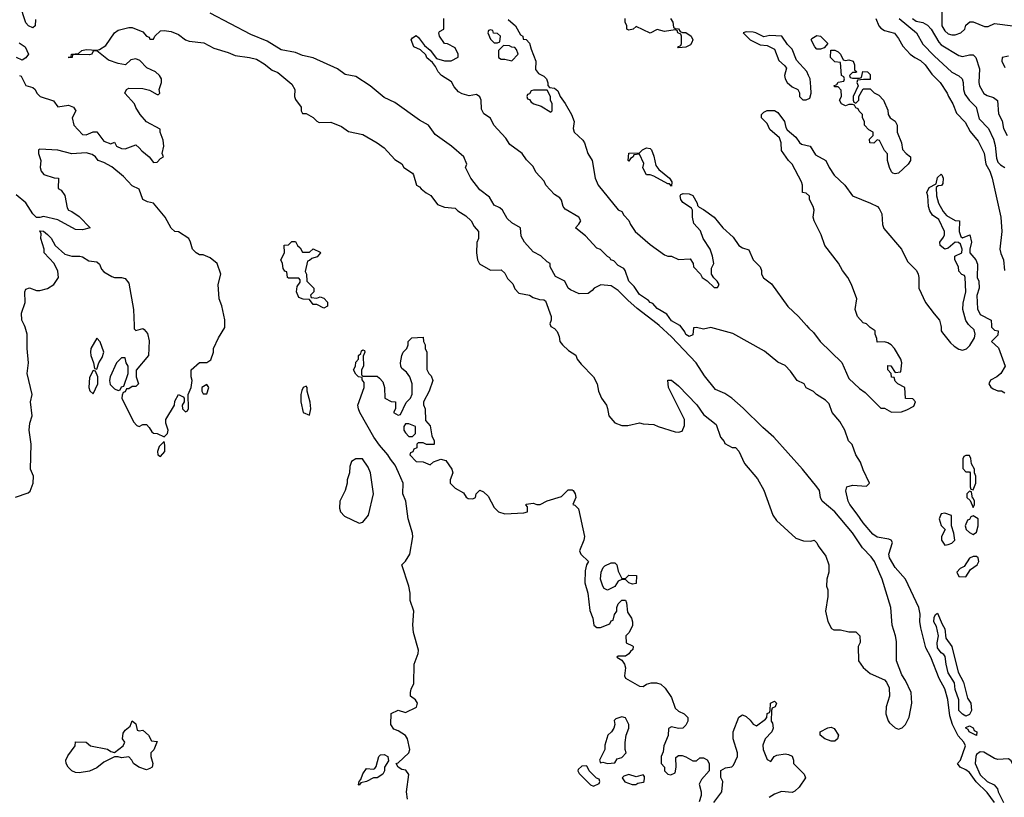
# Model space of a CAD drawing. Header units: inches. Extents: x 2601682 to 2755810, y 449311 to 584050.
# Tile 153 of 256: x 2621696 to 2627246, y 497340 to 501724. Entities that reach past the tile are written whole.
import ezdxf

# ---------------------------------------------------------------- set-up
doc = ezdxf.new("R2010")
doc.units = ezdxf.units.IN
doc.header["$MEASUREMENT"] = 0
doc.layers.add('C6429', color=7, linetype='Continuous')
doc.layers.add('C6520', color=7, linetype='Continuous')

msp = doc.modelspace()

# ---------------------------------------------------------------- linework, layer by layer
at = {"layer": 'C6429', "color": 2}
for points, elevation in [([(2621671.6, 499031.6), (2621743.1, 499056.9), (2621754, 499066), (2621772.3, 499110), (2621772.7, 499150), (2621757.2, 499190), (2621760.9, 499330), (2621749.3, 499410), (2621752.7, 499450), (2621766, 499490), (2621756, 499570), (2621766.6, 499610), (2621738, 499730), (2621744.5, 499790), (2621737, 499870), (2621738.4, 499950), (2621727, 499990), (2621722.1, 500000)], 10), ([(2622340.4, 500000), (2622341, 499981), (2622350, 499972), (2622390, 499982.8), (2622398, 499978), (2622415.2, 499955.2), (2622426, 499914), (2622421, 499830), (2622352.7, 499747.3), (2622351.3, 499710), (2622364.7, 499670), (2622350, 499655.3), (2622330, 499655.3), (2622310, 499642), (2622298, 499642), (2622290, 499626), (2622278, 499622), (2622272.7, 499607.3), (2622272, 499590), (2622336.8, 499456.8), (2622355.3, 499435.3), (2622370, 499431), (2622390, 499441), (2622410, 499442), (2622425.4, 499425.4), (2622439.6, 499399.6), (2622450, 499392), (2622470, 499391.3), (2622510, 499372), (2622528, 499390), (2622533.2, 499410), (2622519, 499450), (2622519, 499470), (2622568.7, 499550), (2622570, 499574), (2622590, 499611.3), (2622618, 499598), (2622622, 499590), (2622622, 499570), (2622612, 499550), (2622614, 499530), (2622630, 499514), (2622642, 499518), (2622647.3, 499532.7), (2622646, 499610), (2622662, 499650), (2622668, 499690), (2622662, 499710), (2622662, 499750), (2622709.1, 499790.9), (2622750, 499791.3), (2622773.6, 499806.4), (2622788.7, 499850), (2622789, 499870), (2622816, 499930), (2622852.3, 499987.7), (2622852.3, 500000)], 10), ([(2624688, 500000), (2624690, 499994), (2624710, 499982), (2624725.4, 499965.4), (2624736.9, 499936.9), (2624741, 499910), (2624756, 499890), (2624790, 499858), (2624830, 499832), (2624838, 499810), (2624861.4, 499781.4), (2624930.8, 499710.8), (2624950.6, 499670.6), (2624958.8, 499630), (2624974.8, 499590), (2625002.8, 499550), (2625010, 499532), (2625016, 499490), (2625050.7, 499450.7), (2625090, 499436), (2625123.1, 499436.9), (2625190, 499451), (2625210, 499444.7), (2625270, 499442), (2625294, 499430), (2625390, 499401), (2625410, 499398), (2625430, 499404.7), (2625443.2, 499436.8), (2625443.7, 499470), (2625354, 499650), (2625348.4, 499691.6), (2625370, 499691), (2625410, 499658.8), (2625512.3, 499552.3), (2625550, 499498.8), (2625622, 499442), (2625646, 499370), (2625666, 499346), (2625670, 499334), (2625712.7, 499312.7), (2625730, 499312), (2625750, 499292), (2625782, 499222), (2625854.6, 499134.6), (2625890, 499071.3), (2625942, 498930), (2625961.3, 498901.3), (2626070, 498801), (2626114.6, 498785.4), (2626155.3, 498784.7), (2626174, 498790), (2626190, 498774), (2626196.9, 498756.9), (2626239.8, 498699.8), (2626256, 498650), (2626256, 498610), (2626246, 498570), (2626244.7, 498530), (2626251.1, 498508.9), (2626251.1, 498471.1), (2626238.8, 498390), (2626250.9, 498330.9), (2626271.6, 498291.6), (2626284.7, 498284.7), (2626323.6, 498283.6), (2626370, 498272), (2626410, 498272), (2626432, 498250), (2626432.7, 498212.7), (2626422, 498190), (2626424.7, 498110), (2626450.9, 498070.9), (2626490, 498038), (2626570, 498002), (2626582, 497990), (2626596.9, 497956.9), (2626598, 497910), (2626581, 497850), (2626578, 497810), (2626590.9, 497770.9), (2626599.8, 497759.8), (2626630, 497731.3), (2626650, 497724.7), (2626670, 497732), (2626689.1, 497750.9), (2626710, 497792), (2626725.2, 497870), (2626721.2, 497930), (2626690, 497998), (2626668, 498030), (2626639, 498110), (2626638.6, 498218.6), (2626633.2, 498250), (2626613.2, 498310), (2626606, 498410), (2626558, 498570), (2626515.1, 498670), (2626496.1, 498696.1), (2626446, 498746), (2626391.2, 498831.2), (2626290, 498949.2), (2626219, 499010), (2626209.3, 499030), (2626204.5, 499070), (2626189.6, 499090), (2626109.4, 499190), (2625946.6, 499370), (2625884.7, 499424.7), (2625774.6, 499534.6), (2625710, 499589.4), (2625670, 499617), (2625618.6, 499638.6), (2625556.1, 499716.1), (2625509.6, 499790), (2625370, 499935.6), (2625300.3, 500000)], 10), ([(2627191, 497310), (2627150, 497367.6), (2627086.9, 497426.9), (2627050, 497479.6), (2627030, 497495.1), (2626998, 497510), (2626982, 497530), (2626999, 497550), (2627026.6, 497630), (2627018.4, 497650), (2626985.9, 497685.9), (2626954, 497750), (2626938.5, 497798.5), (2626928.1, 497891.9), (2626911.6, 497951.6), (2626878.7, 498010), (2626831.3, 498130), (2626803, 498183), (2626775.1, 498295.1), (2626769.5, 498330.5), (2626771.7, 498371.7), (2626763.7, 498410), (2626689.5, 498569.5), (2626630, 498636), (2626598, 498690), (2626596, 498710), (2626616, 498776), (2626608.7, 498790), (2626595.9, 498795.9), (2626530, 498807.3), (2626504.2, 498824.2), (2626450, 498886.6), (2626417.1, 498937.1), (2626374.5, 498990), (2626365.1, 499010), (2626353.2, 499066.8), (2626358, 499090), (2626390, 499098.8), (2626470, 499094), (2626486, 499110), (2626450, 499186), (2626435.3, 499230), (2626409, 499270), (2626389, 499329), (2626368.7, 499350), (2626348, 499410), (2626318.6, 499458.6), (2626275.3, 499510), (2626258, 499558), (2626238.6, 499578.6), (2626188, 499610), (2626170, 499628), (2626128.7, 499648.7), (2626118, 499670), (2626078, 499690), (2626041.5, 499741.5), (2626010, 499774), (2625970, 499794), (2625894.5, 499854.5), (2625715.1, 499955.1), (2625591.1, 499988.9), (2625550, 499979), (2625510, 499988), (2625494, 499986), (2625490, 499948), (2625470, 499938), (2625450, 499949), (2625444.7, 499964.7), (2625419, 499999), (2625417.1, 500000)], 6), ([(2626130.3, 500000), (2626144.1, 499984.1), (2626170, 499961), (2626208.7, 499908.7), (2626330.4, 499790.4), (2626370, 499701), (2626430, 499644.7), (2626462, 499622), (2626550, 499534), (2626570, 499534), (2626610, 499512), (2626667.3, 499512.7), (2626696.4, 499523.6), (2626735.3, 499544.7), (2626746, 499570), (2626730, 499586), (2626688.9, 499588.9), (2626686, 499650), (2626646, 499670), (2626630, 499686), (2626626, 499706), (2626610, 499708), (2626608, 499730), (2626588.7, 499750), (2626590, 499774), (2626607.3, 499772.7), (2626630, 499734), (2626662, 499738), (2626668, 499790), (2626662, 499810), (2626628, 499870), (2626608, 499890), (2626590, 499902), (2626570, 499908), (2626530, 499906), (2626527.3, 499927.3), (2626518, 499950), (2626518, 499970), (2626490, 499988), (2626478.4, 500000)], 6), ([(2626888.4, 500000), (2626890.8, 499990), (2626891, 499970), (2626898, 499958), (2626942, 499902), (2626963.4, 499883.4), (2626990, 499866), (2627010, 499861), (2627032.7, 499867.3), (2627052.7, 499887.3), (2627079, 499930), (2627081.2, 499950), (2627076, 499976), (2627050, 500000)], 6), ([(2627173.5, 500000), (2627174, 499990), (2627190, 499974), (2627211.3, 499970), (2627210, 499946), (2627174, 499910), (2627214, 499874), (2627250.8, 499770), (2627226, 499730), (2627204.7, 499710), (2627168, 499692), (2627158.8, 499670), (2627170, 499651.3), (2627183, 499643), (2627210, 499630.8), (2627230, 499630.8), (2627250, 499621)], 6), ([(2623882, 497330), (2623877, 497370), (2623888.9, 497468.9), (2623872.3, 497492.3), (2623850, 497497.2), (2623828.7, 497510), (2623818, 497530), (2623830, 497534.8), (2623889.2, 497590), (2623894, 497610), (2623881.2, 497670), (2623870, 497688.7), (2623830, 497715.3), (2623804.7, 497724.7), (2623788.7, 497750), (2623790, 497812), (2623830, 497831.3), (2623870, 497818), (2623932.5, 497847.5), (2623938, 497870), (2623926, 497890), (2623898, 497910), (2623898, 497930), (2623902, 497950), (2623918, 497982), (2623919, 498090), (2623941.2, 498150), (2623944, 498170), (2623916, 498270), (2623912.3, 498312.3), (2623918, 498390), (2623896, 498450), (2623896, 498490), (2623889.4, 498530), (2623849, 498650), (2623870, 498671.3), (2623894.5, 498710), (2623911.2, 498808.8), (2623909.6, 498830), (2623885.1, 498910), (2623872.7, 499010), (2623856, 499050), (2623857, 499110), (2623831.7, 499171.7), (2623811.8, 499211.8), (2623785.4, 499245.4), (2623771.5, 499271.5), (2623724.4, 499324.4), (2623692.3, 499370), (2623612.7, 499510), (2623606, 499530), (2623602.7, 499550), (2623638, 499650), (2623638, 499678), (2623626, 499694), (2623626, 499706), (2623606, 499710), (2623590, 499726), (2623578, 499750), (2623588, 499770), (2623590, 499794), (2623606, 499810), (2623606, 499830), (2623618, 499842), (2623623.1, 499856.9), (2623630, 499862), (2623639.6, 499859.6), (2623642, 499850), (2623632.7, 499827.3), (2623634, 499770), (2623622, 499750), (2623622, 499722), (2623630, 499714), (2623710, 499714), (2623723.6, 499703.6), (2623742, 499682), (2623752, 499650), (2623754, 499590), (2623790, 499572), (2623814, 499570), (2623814, 499530), (2623802, 499510), (2623830, 499494), (2623842, 499498), (2623874.6, 499565.4), (2623898, 499590), (2623907.3, 499612.7), (2623908.7, 499670), (2623895.3, 499710), (2623876.5, 499736.5), (2623850, 499758), (2623844, 499770), (2623842, 499790), (2623848.9, 499831.1), (2623858, 499850), (2623878, 499870), (2623886, 499890), (2623886, 499910), (2623906, 499930), (2623970, 499934), (2623972, 499910), (2623982, 499890), (2623982, 499870), (2623991.3, 499850), (2623991.6, 499751.6), (2624002, 499730), (2624015.3, 499715.3), (2624024.7, 499690), (2624004.7, 499630), (2623972, 499570), (2623972.7, 499552.7), (2623982, 499530), (2623983.6, 499463.6), (2624010, 499434), (2624018, 499378), (2624032, 499350), (2624031.6, 499331.6), (2624030, 499328.7), (2623988.7, 499328.7), (2623970, 499338), (2623942, 499338), (2623934, 499330), (2623934, 499310), (2623918, 499302), (2623912.7, 499287.3), (2623898, 499282), (2623894, 499270), (2623930, 499234), (2623970, 499232), (2624010, 499214), (2624028.4, 499231.6), (2624070, 499246), (2624098, 499238), (2624131.3, 499190), (2624138, 499170), (2624122, 499130), (2624122, 499110), (2624150, 499082), (2624196.9, 499056.9), (2624211.6, 499031.6), (2624223.6, 499023.6), (2624250, 499022), (2624266, 499030), (2624268.4, 499051.6), (2624290, 499072), (2624310, 499062), (2624336.9, 499036.9), (2624370, 498974), (2624394, 498950), (2624430, 498938), (2624537.2, 498942.8), (2624558, 498950), (2624558, 498978), (2624548.7, 498988.7), (2624550, 498992), (2624590, 498998), (2624610, 498991.3), (2624630, 498991.3), (2624670, 499011.3), (2624750, 499036), (2624787, 499073), (2624810, 499074), (2624814.8, 499070), (2624826.8, 499050), (2624830.8, 499029.2), (2624814, 498990), (2624826, 498986), (2624846, 498966), (2624879.1, 498810), (2624876.3, 498790), (2624851, 498730), (2624858, 498710), (2624902, 498670), (2624891.3, 498650), (2624883.5, 498616.5), (2624880.5, 498550), (2624898.8, 498490), (2624910, 498394), (2624926, 498350), (2624932, 498310), (2624950, 498298), (2624970, 498298), (2625022, 498318), (2625030, 498334), (2625042, 498338), (2625048, 498370), (2625062, 498390), (2625062, 498410), (2625069, 498431), (2625090, 498451.3), (2625111.3, 498451.3), (2625116.9, 498436.9), (2625122.8, 498382.8), (2625144.7, 498350), (2625150.8, 498330), (2625150.7, 498309.3), (2625131, 498269), (2625112, 498250), (2625114, 498210), (2625150, 498194), (2625154, 498190), (2625152.7, 498172.7), (2625138, 498162), (2625130, 498148.7), (2625110, 498135.3), (2625070, 498135.3), (2625062, 498130), (2625090, 498114), (2625104.7, 498090), (2625111, 498070), (2625104.7, 498024.7), (2625111.1, 498011.1), (2625190, 497966), (2625210, 497964.7), (2625230, 497978), (2625254.6, 497985.4), (2625285.4, 497985.4), (2625310, 497978), (2625334.8, 497954.8), (2625370, 497902), (2625390, 497842), (2625410, 497824.7), (2625442, 497810), (2625462, 497790), (2625462, 497770), (2625450, 497746), (2625434, 497730), (2625410, 497728), (2625370, 497738), (2625352.7, 497727.3), (2625351.1, 497688.9), (2625326, 497630), (2625323.6, 497596.4), (2625312, 497570), (2625312, 497530), (2625330.7, 497510.7), (2625331, 497490), (2625350, 497471), (2625366, 497466), (2625390, 497478), (2625397, 497510), (2625395.3, 497564.7), (2625410, 497576), (2625430, 497574.8), (2625450, 497567.3), (2625490, 497544.7), (2625510, 497544.7), (2625530, 497562), (2625550, 497562), (2625570.7, 497550.7), (2625582, 497530), (2625582, 497490), (2625539.6, 497440.4), (2625526, 497414), (2625538, 497370), (2625538, 497350), (2625526.4, 497313.6)], 6), ([(2625609.1, 497310.9), (2625653.2, 497370), (2625659, 497430), (2625649, 497451), (2625649, 497491), (2625673.6, 497506.4), (2625710, 497511.3), (2625719.3, 497520.7), (2625742, 497570), (2625742, 497590), (2625718, 497670), (2625718, 497710), (2625750, 497791.3), (2625770, 497804.7), (2625790, 497796), (2625814.4, 497774.4), (2625830, 497752), (2625850, 497742), (2625900.4, 497779.6), (2625908, 497790), (2625908.4, 497811.6), (2625922, 497818), (2625926, 497830), (2625928, 497870), (2625950, 497882), (2625962, 497870), (2625954, 497850), (2625938, 497842), (2625934, 497830), (2625932, 497770), (2625938.8, 497758.8), (2625942.8, 497730), (2625936, 497710), (2625898, 497670), (2625885.4, 497634.6), (2625886, 497610), (2625910, 497554), (2625930, 497542), (2625948, 497570), (2625963.1, 497576.9), (2626010, 497584.7), (2626030, 497582), (2626050, 497572), (2626058, 497550), (2626058, 497530), (2626118, 497470), (2626124.7, 497450), (2626090, 497398), (2626065.4, 497374.6), (2626050, 497368), (2625990, 497373.2), (2625950, 497357.2), (2625921.1, 497338.9)], 6), ([(2627353, 497330), (2627354.9, 497370), (2627363.8, 497390), (2627366, 497410), (2627363.8, 497430), (2627302, 497510), (2627284.9, 497544.9), (2627270, 497556), (2627210, 497553.4), (2627190, 497559.1), (2627130, 497594.9), (2627110, 497597.1), (2627090, 497580.7), (2627084.7, 497570), (2627081.3, 497530), (2627110, 497467.3), (2627149.5, 497430), (2627189.7, 497409.7), (2627208, 497388), (2627212.3, 497370), (2627241.1, 497310)], 2)]:
    msp.add_lwpolyline(points, dxfattribs=dict(at, elevation=elevation))
for points, elevation in [([(2622130, 499928), (2622096, 499870), (2622094.8, 499850), (2622096, 499830), (2622112, 499790), (2622118, 499758), (2622130, 499754), (2622142, 499790), (2622160.2, 499819.8), (2622169, 499850), (2622150, 499908)], 10), ([(2622290, 499818), (2622270, 499818), (2622242, 499790), (2622204.7, 499710), (2622202, 499690), (2622206.4, 499666.4), (2622230, 499642), (2622250, 499634), (2622262, 499638), (2622270, 499654), (2622282, 499658), (2622308, 499730), (2622308, 499770), (2622295.3, 499790)], 10), ([(2622110, 499746), (2622090, 499706), (2622086, 499650), (2622091.6, 499631.6), (2622110, 499614), (2622135.3, 499670), (2622135.3, 499710), (2622122, 499742)], 10), ([(2622750, 499668), (2622722, 499650), (2622722, 499630), (2622730, 499614), (2622750, 499614), (2622762, 499650)], 10), ([(2623310, 499658), (2623294, 499650), (2623286, 499634), (2623281, 499610), (2623281, 499570), (2623294, 499510), (2623330, 499494), (2623337.2, 499530), (2623332.7, 499567.3), (2623315.3, 499630), (2623315.3, 499650)], 10), ([(2623890, 499446), (2623870, 499446), (2623862, 499430), (2623862, 499410), (2623870, 499394), (2623890, 499374), (2623910, 499374), (2623926, 499390), (2623926, 499430)], 6), ([(2622510, 499346), (2622482, 499318), (2622472, 499290), (2622474, 499270), (2622490, 499262), (2622514, 499290), (2622514.6, 499325.4)], 10), ([(2623590, 499248.7), (2623566.8, 499233.2), (2623556, 499204), (2623554.8, 499170), (2623541, 499130), (2623541, 499110), (2623531, 499070), (2623501, 499010), (2623498, 498970), (2623504.7, 498950), (2623525.8, 498925.8), (2623610, 498884.7), (2623630, 498892), (2623662, 498930), (2623689.2, 499050), (2623672.7, 499170), (2623660.2, 499200.2), (2623628, 499248)], 10), ([(2627050, 499266), (2627030, 499266), (2627018, 499262), (2627012.7, 499247.3), (2627012.7, 499192.7), (2627030, 499174), (2627050, 499174), (2627054, 499170), (2627054, 499090), (2627058, 499078), (2627070, 499074), (2627086, 499110), (2627086, 499150), (2627078, 499170), (2627078, 499190), (2627060.4, 499220.4), (2627058, 499250)], 6), ([(2627050, 499066), (2627034, 499050), (2627034, 499030), (2627054, 499014), (2627070, 498974), (2627078, 498990), (2627078, 499010), (2627070, 499026), (2627066, 499026), (2627062, 499062)], 6), ([(2626910, 498942), (2626890, 498938), (2626878.8, 498910), (2626890, 498872), (2626912, 498850), (2626892, 498810), (2626891.3, 498790), (2626910, 498762), (2626930, 498764.7), (2626950, 498772), (2626968, 498790), (2626962, 498830), (2626948, 498870), (2626948, 498928)], 6), ([(2627070, 498926), (2627058, 498922), (2627050, 498906), (2627038, 498902), (2627024.7, 498870), (2627032, 498850), (2627050, 498832), (2627070, 498822), (2627090, 498834), (2627098, 498870), (2627098, 498910)], 6), ([(2627090, 498698), (2627070, 498698), (2627050, 498688), (2627019.1, 498640.9), (2626998, 498630), (2626978, 498610), (2626990, 498584.7), (2627030, 498582), (2627056.4, 498623.6), (2627094, 498650), (2627102, 498670), (2627098, 498690)], 6), ([(2625090, 498574), (2625110, 498574), (2625130, 498592), (2625172, 498590), (2625170, 498546), (2625150, 498542), (2625129.1, 498549.1), (2625110, 498568), (2625090, 498568), (2625070, 498558), (2625050, 498528.7), (2625010, 498508), (2624990, 498518), (2624982, 498530), (2624969.3, 498569.3), (2624974, 498610), (2624984, 498636), (2624994.6, 498645.4), (2625030, 498662), (2625050, 498662), (2625062, 498650), (2625070, 498614)], 6), ([(2627030, 497798), (2627010, 497808), (2626990, 497829), (2626989.3, 497890), (2626970, 497948), (2626965.1, 497985.1), (2626930, 498042), (2626918, 498090), (2626913.6, 498133.6), (2626905.6, 498145.6), (2626890, 498154), (2626870, 498182), (2626867.3, 498210), (2626875.3, 498250), (2626863.1, 498303.1), (2626849.4, 498330), (2626850, 498354), (2626858, 498370), (2626870, 498378), (2626895.3, 498315.3), (2626910.7, 498290), (2626916.9, 498236.9), (2626950.7, 498190), (2626985.5, 498045.5), (2627016.3, 497990), (2627038, 497898), (2627058, 497870), (2627062, 497830), (2627050, 497806)], 2), ([(2625090, 497794), (2625056.9, 497783.1), (2625046.4, 497773.6), (2625051, 497750), (2625044.7, 497730), (2625032, 497710), (2625011.3, 497690), (2624994, 497634), (2624994, 497610), (2624964.7, 497550), (2624970, 497534), (2624982, 497538), (2625010, 497531.3), (2625050, 497534), (2625064, 497556), (2625090, 497564.7), (2625115.3, 497590), (2625108, 497610), (2625108.4, 497648.4), (2625114, 497690), (2625129, 497730), (2625129, 497750), (2625110, 497788)], 6), ([(2622370, 497714), (2622390, 497718), (2622422, 497690), (2622438, 497658), (2622470, 497654), (2622451.6, 497608.4), (2622434, 497590), (2622434, 497570), (2622446, 497530), (2622442, 497510), (2622430, 497502), (2622410, 497495.3), (2622368, 497510), (2622338, 497530), (2622328, 497550), (2622310, 497568), (2622270, 497562), (2622250, 497569), (2622230, 497569), (2622170, 497539), (2622130, 497506), (2622090, 497486.6), (2622030, 497477.2), (2622010, 497479), (2621990, 497488.7), (2621968, 497510), (2621958, 497530), (2621955.3, 497550), (2621966.3, 497573.7), (2622008.7, 497630), (2622010, 497652), (2622070, 497651.3), (2622094, 497630), (2622190, 497611), (2622210, 497598), (2622230, 497592), (2622278, 497630), (2622288, 497650), (2622275.3, 497670), (2622278, 497702), (2622290, 497718), (2622319, 497741), (2622330, 497772), (2622350, 497754), (2622358, 497718)], 6), ([(2626270, 497656), (2626235.3, 497670), (2626208, 497690), (2626208, 497710), (2626250.9, 497730.9), (2626270, 497734.8), (2626287.1, 497727.1), (2626310.8, 497690), (2626306, 497670), (2626290, 497657.2)], 6), ([(2627090, 497689.3), (2627048.7, 497710), (2627042, 497722), (2627029.3, 497730.7), (2627030, 497734), (2627050, 497742), (2627070, 497731.3), (2627076.9, 497716.9), (2627090.8, 497710)], 2), ([(2623610, 497408), (2623606, 497410), (2623609, 497430), (2623619, 497441), (2623630, 497472), (2623650, 497502), (2623690, 497498), (2623697.2, 497502.8), (2623705.6, 497514.4), (2623719.3, 497570), (2623730, 497579.1), (2623750, 497580.7), (2623770, 497570.8), (2623774, 497546), (2623751.3, 497510), (2623751.3, 497490), (2623742, 497470), (2623710, 497449), (2623690, 497449), (2623650.6, 497429.4), (2623618, 497422)], 6), ([(2624890, 497518), (2624863.6, 497516.4), (2624843.6, 497496.4), (2624842, 497490), (2624850, 497474), (2624914, 497410), (2624930, 497402), (2624962, 497418), (2624966, 497430), (2624962, 497442), (2624947.3, 497447.3), (2624906, 497490), (2624894.6, 497514.6)], 6), ([(2625130, 497468.7), (2625101, 497459), (2625092, 497450), (2625106.4, 497426.4), (2625148.4, 497411.6), (2625168, 497412), (2625180.4, 497419.6), (2625210, 497424.7), (2625215.3, 497430), (2625218, 497450), (2625218, 497458), (2625210, 497466), (2625170, 497455.3)], 6)]:
    msp.add_lwpolyline(points, close=True, dxfattribs=dict(at, elevation=elevation))
at = {"layer": 'C6520', "color": 2}
for points, elevation in [([(2621784.7, 501724.7), (2621782, 501690), (2621770, 501678), (2621746, 501690), (2621730, 501706), (2621696.2, 501810)], 10), ([(2626894.4, 501774.4), (2626894.4, 501690), (2626910, 501660.5), (2626930, 501644.4), (2626950, 501638.4), (2626970, 501639.3), (2627002, 501650), (2627024, 501670), (2627030, 501692), (2627051.1, 501711.1), (2627071.1, 501711.1), (2627134, 501686), (2627154.6, 501685.4), (2627190, 501702), (2627294, 501690)], 22), ([(2625300.3, 500000), (2625289.4, 500010), (2625176, 500096), (2625122.9, 500142.9), (2625070, 500198), (2625030, 500222.7), (2624971.6, 500228.4), (2624934, 500210), (2624923.6, 500196.4), (2624899.6, 500180.4), (2624850, 500178), (2624800.2, 500200.2), (2624788, 500210), (2624768, 500250), (2624716.4, 500276.4), (2624686, 500330), (2624686, 500350), (2624670, 500358), (2624632.5, 500392.5), (2624590, 500415.3), (2624542, 500470), (2624523.1, 500503.1), (2624518, 500550), (2624470, 500578), (2624443.1, 500603.1), (2624418, 500650), (2624403.1, 500663.1), (2624370, 500678), (2624344, 500724), (2624290, 500765.2), (2624239.3, 500830), (2624209.2, 500890), (2624215.3, 500910), (2624199, 500950), (2624129, 501010), (2624037, 501077), (2623999.3, 501130), (2623950, 501157), (2623810, 501256.3), (2623750, 501284.2), (2623670.8, 501350.8), (2623590, 501403.7), (2623530, 501414), (2623487.5, 501447.5), (2623350, 501509.5), (2623290, 501521.2), (2623250, 501539.3), (2623170, 501553.2), (2623090, 501602), (2622999.5, 501639.5), (2622770, 501760.7)], 10), ([(2625417.1, 500000), (2625370, 500025.2), (2625343.1, 500063.1), (2625290, 500095.3), (2625264.7, 500124.7), (2625250, 500129.2), (2625241.2, 500141.2), (2625190, 500174), (2625159.5, 500219.5), (2625129.2, 500250), (2625109, 500309), (2625100.4, 500320.4), (2625070, 500338), (2625044, 500364), (2625028.7, 500370), (2625022, 500382), (2625010, 500388.7), (2624970, 500428.7), (2624950, 500435.3), (2624884.7, 500504.7), (2624830, 500548), (2624828.9, 500551.1), (2624848.4, 500571.6), (2624858, 500590), (2624848, 500610), (2624770, 500655.3), (2624759, 500670), (2624750, 500706), (2624740.4, 500720.4), (2624710, 500738), (2624662, 500790), (2624652.7, 500812.7), (2624604.8, 500864.8), (2624590, 500895.3), (2624552.9, 500932.9), (2624528.7, 500970), (2624459.5, 501019.5), (2624435.3, 501055.3), (2624368.7, 501130), (2624350, 501168), (2624312.7, 501192.7), (2624299, 501219), (2624297.2, 501270), (2624289.1, 501289.1), (2624270, 501302), (2624230, 501294), (2624190, 501305.2), (2624170, 501317.2), (2624145.4, 501345.4), (2624130, 501374), (2624074, 501410), (2624054, 501430), (2624039, 501459), (2624022, 501482), (2623990, 501509), (2623984.7, 501524.7), (2623954.6, 501554.6), (2623918, 501570), (2623902, 501610), (2623910, 501622), (2623930, 501634), (2623943.6, 501623.6), (2623978, 501578), (2624010, 501552), (2624044.7, 501504.7), (2624090, 501491.3), (2624128.4, 501491.6), (2624167.3, 501512.7), (2624168, 501530), (2624150, 501566), (2624108, 501588), (2624090, 501588.7), (2624062, 501630), (2624058, 501650), (2624062, 501658), (2624086, 501670), (2624086, 501730)], 6), ([(2624450, 501724.7), (2624491, 501690), (2624518, 501638), (2624532, 501630), (2624534, 501614), (2624550, 501612), (2624570, 501591.3), (2624578, 501558), (2624604.7, 501490), (2624603.6, 501443.6), (2624621, 501421), (2624650, 501404.7), (2624664.7, 501390), (2624672.7, 501367.3), (2624672.7, 501352.7), (2624682, 501342), (2624710, 501338), (2624730, 501322), (2624742, 501290), (2624770, 501252), (2624806, 501190), (2624821, 501150), (2624816, 501110), (2624821, 501090), (2624870, 501044.7), (2624878.8, 501030), (2624898.8, 500970), (2624922.8, 500930), (2624938.8, 500830), (2624956, 500790), (2625070, 500652), (2625090, 500642), (2625102, 500622), (2625130, 500592), (2625138, 500570), (2625164.7, 500530), (2625250, 500456), (2625330, 500398), (2625350, 500391.3), (2625370.8, 500390.8), (2625410, 500371.3), (2625476, 500376), (2625492, 500350), (2625494, 500330), (2625534, 500290), (2625542, 500270), (2625571.3, 500251.3), (2625610, 500214), (2625630, 500214), (2625638, 500230), (2625628, 500250), (2625608.7, 500268.7), (2625595.3, 500290), (2625596.4, 500323.6), (2625608, 500350), (2625602, 500390), (2625588.7, 500430), (2625549.3, 500489.3), (2625533.2, 500533.2), (2625495.3, 500575.3), (2625488.9, 500611.1), (2625488.7, 500650), (2625482, 500662), (2625433.6, 500693.6), (2625422, 500710), (2625418, 500730), (2625422, 500738), (2625436.4, 500743.6), (2625470, 500742), (2625490, 500733), (2625514, 500690), (2625516, 500676), (2625526, 500666), (2625550, 500654), (2625610.8, 500610), (2625658.8, 500550), (2625717.4, 500497.4), (2625750, 500450.8), (2625770, 500437.3), (2625806.4, 500426.4), (2625831, 500370), (2625870.6, 500330.6), (2625877.3, 500310), (2625877.3, 500290), (2625888.2, 500268.2), (2625934.6, 500234.6), (2626026.7, 500106.7), (2626086.8, 500050), (2626130.3, 500000)], 6), ([(2625364.7, 501730), (2625378, 501710), (2625382, 501682), (2625390, 501674), (2625410, 501672), (2625418, 501658), (2625431.6, 501651.6), (2625450, 501651), (2625481, 501630), (2625491, 501610), (2625485.4, 501594.6), (2625478, 501582), (2625450, 501568), (2625410, 501566), (2625406, 501570), (2625422, 501578), (2625426, 501590), (2625426, 501630), (2625422, 501642), (2625406, 501650), (2625402, 501662), (2625390, 501666), (2625330, 501658), (2625290, 501668), (2625250, 501648.7), (2625170, 501686), (2625154, 501670), (2625130, 501664), (2625118, 501670), (2625118, 501690), (2625109.1, 501709.1), (2625108.7, 501730)], 6), ([(2626522, 501730), (2626539.3, 501690), (2626550, 501676.3), (2626570, 501663), (2626627.3, 501647.3), (2626650, 501618), (2626674.6, 501574.6), (2626714.8, 501530), (2626741, 501510), (2626774.4, 501494.4), (2626800.7, 501470), (2626836.7, 501416.7), (2626884, 501370), (2626924, 501310), (2626930.6, 501290), (2626956.3, 501250), (2626977.5, 501197.5), (2627026, 501146), (2627054.2, 501094.2), (2627098.3, 501038.3), (2627131.8, 500971.8), (2627141.6, 500910), (2627163.8, 500870), (2627177.3, 500830), (2627226.4, 500610), (2627231.8, 500530), (2627221.6, 500430), (2627226.4, 500406.4), (2627242, 500370), (2627248, 500310)], 10), ([(2626654, 501730), (2626750.4, 501650), (2626786.4, 501586.4), (2626850, 501519.3), (2626950, 501428.2), (2626990, 501407.7), (2627007.7, 501390), (2627014.9, 501370), (2627016.4, 501330), (2627024.4, 501304.4), (2627047.7, 501270), (2627086.8, 501230), (2627105.1, 501165.1), (2627156.3, 501110), (2627186, 501050), (2627195.1, 501015.1), (2627202.3, 500942.3), (2627210, 500920.7), (2627225.1, 500905.1), (2627250, 500890.4)], 14), ([(2626728.7, 501730), (2626750, 501715.8), (2626787.2, 501707.2), (2626812.7, 501692.7), (2626834.4, 501670), (2626876.5, 501596.5), (2626890, 501582), (2626990, 501522.8), (2627010, 501516), (2627050, 501526), (2627070, 501526), (2627086, 501510), (2627106.2, 501446.2), (2627102.4, 501370), (2627106.4, 501350), (2627130, 501308.2), (2627150, 501295.8), (2627184.4, 501284.4), (2627207.3, 501267.3), (2627213.7, 501193.7), (2627234.4, 501154.4), (2627242.4, 501110), (2627263.1, 501070)], 18), ([(2621694, 501410), (2621704.7, 501404.7), (2621730, 501352), (2621770, 501342), (2621782, 501330), (2621791.3, 501310), (2621810.7, 501290.7), (2621885.4, 501265.4), (2621910, 501232), (2621970, 501241), (2621998, 501230), (2622011.3, 501210), (2621991.3, 501170), (2622001, 501130), (2622050, 501076), (2622070, 501074), (2622110, 501091), (2622130, 501091.3), (2622170, 501038), (2622210, 501024.7), (2622230, 501034), (2622242, 501010), (2622270, 500998), (2622290, 500996), (2622350, 501018), (2622370, 501002), (2622383.5, 500983.5), (2622426, 500950), (2622450, 500918), (2622470, 500921), (2622490, 500942), (2622506, 500950), (2622498, 500970), (2622509, 501010), (2622505.2, 501045.2), (2622488, 501090), (2622487.3, 501107.3), (2622410, 501148), (2622374, 501190), (2622349.5, 501229.5), (2622342, 501250), (2622288, 501310), (2622298, 501330), (2622310, 501338), (2622390, 501336), (2622426.4, 501326.4), (2622470, 501302), (2622478, 501302), (2622486, 501310), (2622482, 501330), (2622495.3, 501370), (2622495.3, 501390), (2622484, 501410), (2622462, 501430), (2622411.9, 501451.9), (2622372.9, 501492.9), (2622350, 501503.7), (2622322.5, 501497.5), (2622291.1, 501468.9), (2622250, 501476), (2622195.5, 501495.5), (2622130, 501548), (2622110, 501546), (2622102, 501530), (2622090, 501526), (2622011.6, 501528.4), (2621994, 501526), (2621992, 501510), (2621968, 501510), (2621986, 501514), (2621988, 501530), (2622027.3, 501532.7), (2622046, 501550), (2622070, 501554.8), (2622130, 501551), (2622144.7, 501555.3), (2622181.2, 501578.8), (2622229.4, 501650), (2622250, 501664), (2622310, 501678.8), (2622330, 501678.8), (2622390, 501656), (2622410, 501631.3), (2622424.7, 501624.7), (2622430, 501614), (2622450, 501614), (2622458, 501630), (2622490, 501661), (2622510, 501662.8), (2622550, 501657.3), (2622590, 501640.7), (2622630, 501610.7), (2622650, 501602), (2622733.2, 501593.2), (2622790, 501562.8), (2622870, 501538.8), (2622910, 501521), (2622990.6, 501510.6), (2623030, 501501), (2623074.6, 501474.6), (2623119.1, 501439.1), (2623150, 501426), (2623230, 501361), (2623246, 501330), (2623244.7, 501290), (2623250, 501274), (2623282, 501230), (2623282, 501210), (2623290, 501194), (2623310, 501194), (2623350, 501172), (2623370, 501151.3), (2623384.5, 501144.5), (2623450, 501146), (2623510, 501120.7), (2623550, 501094), (2623630, 501077.3), (2623711, 501030), (2623750, 501001), (2623810, 500936), (2623850, 500912), (2623862, 500890), (2623910, 500858), (2623916, 500850), (2623931.6, 500791.6), (2623950, 500782), (2623958, 500770), (2623987.7, 500747.7), (2624013.2, 500733.2), (2624050, 500682), (2624090, 500666), (2624150, 500662), (2624166, 500646), (2624210, 500618.8), (2624241, 500590), (2624258, 500558), (2624282, 500530), (2624282, 500490), (2624272.7, 500467.3), (2624270.8, 500410), (2624277.3, 500370), (2624287.3, 500347.3), (2624350, 500312), (2624410, 500314), (2624430, 500294), (2624445.4, 500265.4), (2624475.3, 500235.3), (2624486.4, 500206.4), (2624510, 500182), (2624570, 500171.3), (2624590, 500158), (2624626.4, 500146.4), (2624650, 500144.7), (2624658.8, 500138.8), (2624691.3, 500050), (2624692, 500030), (2624684.7, 500010), (2624688, 500000)], 10), ([(2621693.2, 501593.2), (2621726, 501570), (2621744.7, 501530), (2621730, 501508), (2621710, 501495.3), (2621678, 501510)], 10), ([(2627270, 501518), (2627234, 501510), (2627232, 501490), (2627250, 501454)], 22), ([(2626478.4, 500000), (2626470, 500008.7), (2626450, 500015.3), (2626419, 500050), (2626405.2, 500090), (2626414, 500150), (2626385.2, 500230), (2626364, 500270), (2626333.2, 500310), (2626311.6, 500351.6), (2626234, 500450), (2626214, 500510), (2626174, 500590), (2626169.2, 500610), (2626174, 500650), (2626169.2, 500670), (2626148.7, 500710), (2626148, 500728), (2626130, 500746), (2626108, 500750), (2626108, 500790), (2626102, 500810), (2626049.3, 500909.3), (2626028.7, 500930), (2625990, 500986), (2625988.7, 501030), (2625978, 501058), (2625924.7, 501104.7), (2625910, 501138), (2625878, 501170), (2625878, 501190), (2625890, 501202), (2625909, 501211), (2625950, 501211), (2625970, 501201), (2626006.8, 501150), (2626015.3, 501115.3), (2626022.8, 501102.8), (2626070, 501062), (2626090.8, 501030.8), (2626102.8, 501022.8), (2626151, 501010), (2626182.5, 500962.5), (2626240.7, 500930), (2626259.1, 500890), (2626286.9, 500846.9), (2626347.3, 500790), (2626390, 500730.8), (2626491.3, 500690), (2626530.5, 500670.5), (2626539.9, 500659.9), (2626554.8, 500630), (2626559.1, 500570), (2626566.7, 500546.7), (2626666.8, 500430), (2626700.9, 500360.9), (2626750.7, 500310), (2626760.7, 500290), (2626764, 500270), (2626764.9, 500210), (2626802.8, 500130), (2626850, 500064.7), (2626881, 500030), (2626888.4, 500000)], 6), ([(2622852.3, 500000), (2622852.5, 500032.5), (2622836, 500110), (2622820.9, 500150), (2622815.1, 500230), (2622829, 500290), (2622808, 500350), (2622770, 500382), (2622730, 500398), (2622710, 500398), (2622690, 500408.7), (2622669, 500430), (2622659, 500470), (2622648.7, 500490), (2622590, 500528.7), (2622569.3, 500529.3), (2622550, 500548.7), (2622515.3, 500610), (2622450, 500688.7), (2622416.5, 500696.5), (2622389.5, 500709.5), (2622368.4, 500768.4), (2622330, 500788), (2622280.2, 500840.2), (2622215.1, 500895.1), (2622170, 500919), (2622138, 500930), (2622122, 500950), (2622103.2, 500963.2), (2622070, 500972.3), (2621990, 500966.6), (2621910, 500989), (2621810, 500994), (2621802, 500990), (2621801, 500970), (2621814.8, 500930), (2621810.8, 500890), (2621816, 500870), (2621830.8, 500850.8), (2621890, 500831.3), (2621914, 500830), (2621912.7, 500772.7), (2621930, 500762), (2621950, 500732), (2621962.5, 500662.5), (2621970.7, 500650.7), (2621990, 500642.8), (2622030, 500614.8), (2622092, 500550), (2622050, 500539.3), (2622010, 500541.2), (2621910, 500596), (2621830, 500614), (2621810, 500608), (2621790, 500608.7), (2621770, 500628.7), (2621731.1, 500691.1), (2621676.4, 500736.4)], 10), ([(2627050, 500000), (2627044.8, 500004.8), (2627030, 500028.7), (2627017.2, 500070), (2627013.2, 500090), (2627014.6, 500125.4), (2627028.7, 500190), (2627026, 500270), (2627022, 500282), (2627007.3, 500287.3), (2626990, 500306), (2626988, 500330), (2626968, 500370), (2626968, 500390), (2627006, 500410), (2627008, 500430), (2626999, 500459), (2626988.4, 500468.4), (2626970, 500468.7), (2626930, 500435.3), (2626910.8, 500429.2), (2626884, 500450), (2626882, 500470), (2626903.1, 500496.9), (2626908.7, 500510), (2626909, 500530), (2626877.2, 500597.2), (2626842, 500622), (2626825.6, 500645.6), (2626819, 500670), (2626815.3, 500730), (2626808.7, 500750), (2626823.1, 500776.9), (2626862, 500798), (2626870, 500834), (2626890, 500852), (2626894, 500850), (2626902, 500830), (2626899.6, 500800.4), (2626891.6, 500788.4), (2626872.7, 500787.3), (2626862, 500778), (2626864.7, 500730), (2626876, 500690), (2626902, 500642), (2626919.8, 500619.8), (2626970, 500592), (2626994, 500590), (2626992, 500530), (2627002, 500502), (2627010, 500494), (2627051.3, 500511.3), (2627061, 500470), (2627051, 500430), (2627051.3, 500410), (2627086, 500370), (2627094.8, 500345.2), (2627094, 500270), (2627102, 500250), (2627104.7, 500210), (2627091, 500169), (2627094.4, 500094.4), (2627110, 500062), (2627172, 500030), (2627173.5, 500000)], 6), ([(2621722.1, 500000), (2621707.3, 500030), (2621705.1, 500070), (2621726.6, 500130), (2621723.7, 500190), (2621730, 500204.7), (2621750, 500212), (2621790, 500198), (2621810, 500198), (2621852.5, 500207.5), (2621888, 500230), (2621914, 500270), (2621910, 500306), (2621889, 500350), (2621833.2, 500410), (2621832.7, 500430), (2621814, 500490), (2621816.4, 500516.4), (2621810, 500534), (2621830, 500531.3), (2621853.2, 500513.2), (2621872.4, 500492.4), (2621894.8, 500450), (2621950, 500401), (2621990, 500390.7), (2622034, 500390), (2622050, 500386), (2622084.5, 500364.5), (2622130, 500358), (2622145.4, 500345.4), (2622156.9, 500316.9), (2622170, 500302), (2622215.3, 500275.3), (2622230.9, 500270.9), (2622270, 500270.8), (2622290, 500264), (2622310, 500238), (2622337.3, 500090), (2622340.4, 500000)], 10)]:
    msp.add_lwpolyline(points, dxfattribs=dict(at, elevation=elevation))
for points, elevation in [([(2624350, 501666), (2624338, 501662), (2624334, 501650), (2624350, 501614), (2624370, 501594), (2624390, 501594), (2624402, 501598), (2624406, 501630), (2624390, 501646), (2624367.3, 501647.3), (2624362, 501662)], 6), ([(2625790, 501655.3), (2625774, 501650), (2625814, 501610), (2625870, 501582), (2625910, 501578), (2625950, 501558), (2625974.4, 501494.4), (2626006.4, 501466.4), (2626018, 501450), (2626006.8, 501410), (2626010.8, 501390), (2626022.8, 501370), (2626050, 501346), (2626082, 501330), (2626091.1, 501311.1), (2626092, 501290), (2626110, 501272), (2626130, 501272), (2626150, 501282), (2626157.2, 501310), (2626155.5, 501344.5), (2626151.5, 501390), (2626142.9, 501410), (2626132.1, 501432.1), (2626075.1, 501495.1), (2626050, 501557.2), (2626024.5, 501584.5), (2625992.7, 501630), (2625924.9, 501635.1), (2625890, 501628), (2625846, 501650), (2625830, 501653.2)], 10), ([(2626190, 501558), (2626178, 501570), (2626158, 501610), (2626162, 501618), (2626190, 501634), (2626210.9, 501630.9), (2626252, 501590), (2626230, 501566), (2626210, 501558)], 6), ([(2624422, 501578), (2624394, 501550), (2624394, 501510), (2624410, 501502), (2624430, 501502), (2624470, 501492), (2624506, 501530), (2624496.4, 501556.4), (2624487.3, 501567.3), (2624470, 501568), (2624456.4, 501576.4)], 6), ([(2626350, 501494), (2626370, 501498), (2626394, 501490), (2626402, 501470), (2626402, 501442), (2626414, 501430), (2626410, 501426), (2626390, 501426), (2626374, 501410), (2626378, 501398), (2626390, 501394), (2626430, 501394), (2626442, 501398), (2626448.7, 501431.3), (2626474, 501430), (2626490, 501414), (2626490, 501386), (2626452.7, 501387.3), (2626418, 501382), (2626414, 501370), (2626422, 501350), (2626394, 501290), (2626394, 501270), (2626398, 501258), (2626410, 501254), (2626426, 501270), (2626426, 501290), (2626450, 501334), (2626490, 501334), (2626511.6, 501311.6), (2626538, 501298), (2626564.7, 501270), (2626590, 501214), (2626592, 501190), (2626602, 501170), (2626630, 501152), (2626642, 501130), (2626642, 501090), (2626666, 501030), (2626672.7, 500992.7), (2626692, 500970), (2626718, 500950), (2626718, 500930), (2626704.7, 500910), (2626650, 500858), (2626630, 500855.3), (2626618, 500858), (2626610, 500866), (2626598, 500890), (2626588, 500930), (2626587.3, 500967.3), (2626570, 500986), (2626542, 501042), (2626530, 501046), (2626510, 501028), (2626488, 501030), (2626486, 501050), (2626506, 501070), (2626506, 501090), (2626483.1, 501103.1), (2626458, 501130), (2626458, 501150), (2626446, 501170), (2626446, 501190), (2626427.3, 501207.3), (2626422, 501222), (2626410, 501226), (2626402, 501242), (2626390, 501246), (2626370, 501246), (2626350, 501238), (2626328, 501250), (2626318, 501270), (2626328, 501290), (2626327.3, 501327.3), (2626310, 501346), (2626290, 501346), (2626286, 501350), (2626302, 501358), (2626308.7, 501371.3), (2626342, 501378), (2626346, 501390), (2626342, 501402), (2626328.4, 501408.4), (2626322, 501482), (2626290, 501486), (2626266, 501510), (2626267.3, 501552.7), (2626290, 501552), (2626310, 501542), (2626322, 501530), (2626338, 501498)], 6), ([(2624592.7, 501327.3), (2624578, 501322), (2624570, 501306), (2624558, 501302), (2624554, 501290), (2624558, 501278), (2624570, 501274), (2624579.6, 501259.6), (2624594, 501250), (2624635.3, 501235.3), (2624690, 501202), (2624698, 501210), (2624698, 501250), (2624688, 501270), (2624688, 501290), (2624670, 501326)], 6), ([(2625370, 500786), (2625358, 500798), (2625350, 500798), (2625270, 500842), (2625250, 500848.7), (2625229.1, 500849.1), (2625208.9, 500888.9), (2625213.6, 500913.6), (2625190, 500966), (2625158, 500962), (2625154, 500950), (2625138, 500942), (2625130, 500926), (2625126, 500930), (2625128.9, 500971.1), (2625190, 500974), (2625206, 500990), (2625230, 501002), (2625250, 500998), (2625258, 500990), (2625270, 500954), (2625282, 500902), (2625298.8, 500878.8), (2625358, 500830), (2625371, 500810)], 6), ([(2623290, 500414), (2623330, 500414), (2623350, 500431.3), (2623390, 500414), (2623392, 500410), (2623372.7, 500387.3), (2623342, 500378), (2623330, 500366), (2623318, 500362), (2623304.7, 500304.7), (2623312, 500290), (2623314, 500250), (2623354, 500210), (2623354, 500190), (2623334, 500170), (2623338, 500158), (2623370, 500154), (2623390, 500162), (2623410, 500154), (2623430.7, 500130.7), (2623430, 500108), (2623410, 500098), (2623370, 500118), (2623350, 500118), (2623330, 500146), (2623292.7, 500147.3), (2623270, 500158), (2623255.3, 500190), (2623260.4, 500219.6), (2623276.4, 500243.6), (2623276.4, 500256.4), (2623270, 500266), (2623210, 500266), (2623206, 500270), (2623202, 500302), (2623190, 500306), (2623180.4, 500320.4), (2623178, 500350), (2623168, 500370), (2623188, 500410), (2623187.3, 500452.7), (2623210, 500454), (2623230, 500474), (2623250, 500474), (2623262, 500450), (2623276.9, 500436.9)], 6)]:
    msp.add_lwpolyline(points, close=True, dxfattribs=dict(at, elevation=elevation))

doc.saveas('drawing.dxf')
